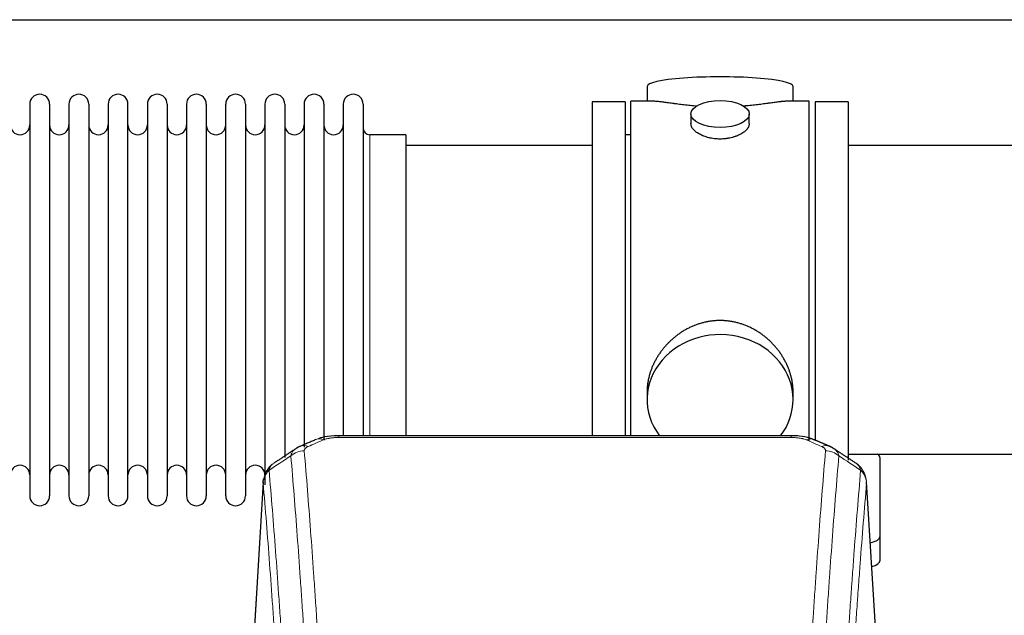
# Model space of a CAD drawing. Header units: inches. Extents: x 0 to 23760, y -13 to 16800.
# Tile 250 of 256: x 18688 to 19195, y 14587 to 14894. Entities that reach past the tile are written whole.
import ezdxf

# ---------------------------------------------------------------- set-up
doc = ezdxf.new("R2010")
doc.units = ezdxf.units.IN
doc.layers.add('1', color=7, linetype='Continuous', true_color=0xffffff)

msp = doc.modelspace()

# ---------------------------------------------------------------- linework, layer by layer
at = {"layer": '1', "color": 2, "linetype": 'Continuous', "lineweight": 25}
for p, q in [((17305.7, 14893.991), (21379.668, 14893.991)), ((19011.028, 14859.649), (19011.028, 14852.028)), ((19086.308, 14852.028), (19086.308, 14859.649)), ((18692.868, 14850.498), (18692.868, 14648.698)), ((18703.068, 14850.498), (18703.068, 14648.698)), ((18713.068, 14850.498), (18713.068, 14648.698)), ((18723.268, 14850.498), (18723.268, 14648.698)), ((18733.268, 14850.498), (18733.268, 14648.698)), ((18743.468, 14648.698), (18743.468, 14850.498)), ((18753.468, 14850.498), (18753.468, 14648.698)), ((18763.668, 14850.498), (18763.668, 14648.698)), ((18773.668, 14850.498), (18773.668, 14796.189)), ((18783.868, 14850.498), (18783.868, 14796.189)), ((18793.868, 14796.189), (18793.868, 14850.498)), ((18804.068, 14850.498), (18804.068, 14796.189)), ((18814.068, 14850.498), (18814.068, 14796.189)), ((18824.268, 14850.498), (18824.268, 14796.189)), ((18834.268, 14850.498), (18834.268, 14796.189)), ((18844.468, 14850.498), (18844.468, 14796.189)), ((18854.468, 14850.498), (18854.468, 14796.189)), ((18864.668, 14850.498), (18864.668, 14796.189)), ((18999.668, 14851.598), (18982.668, 14851.598)), ((18982.668, 14851.598), (18982.668, 14749.598)), ((18999.668, 14851.598), (18999.668, 14749.598)), ((19014.015, 14852.028), (19002.668, 14852.028)), ((19002.668, 14749.598), (19002.668, 14852.028)), ((19094.668, 14852.028), (19083.372, 14852.028)), ((19094.668, 14749.598), (19094.668, 14852.028)), ((19114.668, 14851.598), (19097.668, 14851.598)), ((19097.668, 14851.598), (19097.668, 14677.014)), ((19114.668, 14851.598), (19114.668, 14667.067)), ((19033.62, 14845.395), (19033.62, 14840.43)), ((19063.716, 14840.453), (19063.716, 14845.395)), ((18886.668, 14834.748), (18868.168, 14834.748)), ((18886.668, 14834.748), (18886.668, 14788.916)), ((19002.668, 14834.598), (18999.668, 14834.598)), ((18982.668, 14829.098), (18886.668, 14829.098)), ((19210.668, 14829.098), (19114.668, 14829.098)), ((18773.668, 14796.189), (18773.668, 14648.698)), ((18783.868, 14796.189), (18783.868, 14648.698)), ((18793.868, 14648.698), (18793.868, 14796.189)), ((18804.068, 14796.189), (18804.068, 14648.698)), ((18814.068, 14796.189), (18814.068, 14654.44)), ((18824.268, 14796.189), (18824.268, 14668.43)), ((18834.268, 14796.189), (18834.268, 14673.715)), ((18844.468, 14796.189), (18844.468, 14677.408)), ((18854.468, 14796.189), (18854.468, 14679.679)), ((18864.668, 14796.189), (18864.668, 14679.679)), ((18886.668, 14788.916), (18886.668, 14679.678)), ((18982.668, 14749.598), (18982.668, 14679.68)), ((18999.668, 14749.598), (18999.668, 14679.68)), ((19002.668, 14679.678), (19002.668, 14749.598)), ((19094.668, 14676.999), (19094.668, 14749.598)), ((19011.028, 14702.369), (19011.028, 14698.344)), ((19086.308, 14698.344), (19086.308, 14702.367)), ((19085.254, 14679.683), (18852.082, 14679.683)), ((19114.668, 14670.098), (19210.668, 14670.098)), ((19131.168, 14627.999), (19131.168, 14668.072)), ((18813.15, 14655.886), (18807.9, 14569.25)), ((19129.436, 14569.25), (19124.186, 14655.887)), ((19131.168, 14615.58), (19131.168, 14627.999))]:
    msp.add_line(p, q, dxfattribs=at)
at = {"layer": '1', "color": 110, "linetype": 'Continuous', "lineweight": 13}
for p, q in [((18868.168, 14834.748), (18868.168, 14788.916)), ((18868.168, 14788.916), (18868.168, 14679.678)), ((18852.082, 14679.683), (18852.082, 14678.73)), ((19085.254, 14678.73), (18852.082, 14678.73)), ((19085.254, 14679.681), (19085.254, 14678.73)), ((18813.152, 14655.264), (18807.904, 14568.675)), ((19129.432, 14568.675), (19124.184, 14655.264))]:
    msp.add_line(p, q, dxfattribs=at)
at = {"layer": '1', "color": 2, "linetype": 'Continuous', "lineweight": 25}
for centre, radius, start, end in [((18697.968, 14850.498), 5.1, 0, 180), ((18718.168, 14850.498), 5.1, 0, 180), ((18738.368, 14850.498), 5.1, 0, 180), ((18758.568, 14850.498), 5.1, 0, 180), ((18778.768, 14850.498), 5.1, 0, 180), ((18798.968, 14850.498), 5.1, 0, 180), ((18819.168, 14850.498), 5.1, 0, 180), ((18839.368, 14850.498), 5.1, 0, 180), ((18859.568, 14850.498), 5.1, 0, 180), ((18687.868, 14839.748), 5, 180, 0), ((18708.068, 14839.748), 5, 180, 0), ((18728.268, 14839.748), 5, 180, 0), ((18748.468, 14839.748), 5, 180, 0), ((18768.668, 14839.748), 5, 180, 0), ((18788.868, 14839.748), 5, 180, 0), ((18809.068, 14839.748), 5, 180, 0), ((18829.268, 14839.748), 5, 180, 0), ((18849.468, 14839.748), 5, 180, 0), ((18868.168, 14838.248), 3.5, 180, 270), ((18687.868, 14659.448), 5, 0, 180), ((18708.068, 14659.448), 5, 0, 180), ((18728.268, 14659.448), 5, 0, 180), ((18748.468, 14659.448), 5, 0, 180), ((18768.668, 14659.448), 5, 0, 180), ((18788.868, 14659.448), 5, 0, 180), ((18809.068, 14659.448), 5, 0, 180), ((18697.968, 14648.698), 5.1, 180, 0), ((18718.168, 14648.698), 5.1, 180, 0), ((18738.368, 14648.698), 5.1, 180, 0), ((18758.568, 14648.698), 5.1, 180, 0), ((18778.768, 14648.698), 5.1, 180, 0), ((18798.968, 14648.698), 5.1, 180, 0)]:
    msp.add_arc(centre, radius, start, end, dxfattribs=at)
for centre, major_axis, ratio, start_param, end_param in [((19048.668, 14859.649), (37.64, 0), 0.1305262, 0, 3.1415927), ((19048.668, 14698.344), (37.64, 0), 0.8870108, 0, 3.7346664), ((19048.668, 14698.344), (37.64, 0), 0.8870108, 5.6900133, 6.2831853), ((19123.168, 14668.072), (-8, 0), 0.4617486, 3.1415927, 3.722063), ((19123.168, 14627.999), (-8, 0), 0.4617486, 1.9439586, 3.1415927), ((19123.168, 14615.58), (-8, 0), 0.4617486, 2.0459273, 3.1415927)]:
    msp.add_ellipse(centre, major_axis=major_axis, ratio=ratio, start_param=start_param, end_param=end_param, dxfattribs=at)
msp.add_ellipse((19048.668, 14845.395), major_axis=(15.048, 0), ratio=0.4617486, dxfattribs=at)
at = {"layer": '1', "color": 110, "linetype": 'Continuous', "lineweight": 13}
for centre, major_axis, ratio, start_param, end_param in [((18844.324, 14668.521), (3.953, -9.186), 0.6419268, 2.5510147, 3.1418997), ((19093.013, 14668.521), (-3.953, -9.186), 0.6419268, 3.1410059, 3.7321706), ((18834.343, 14662.87), (-9.964, -0.842), 0.9013977, 4.6363308, 5.3961502), ((18836.315, 14665.063), (3.975, -9.176), 0.6408251, 2.5472213, 3.141301), ((19101.021, 14665.063), (3.975, 9.176), 0.6408251, 0.0010737, 0.5943713), ((19102.994, 14662.87), (-9.964, 0.842), 0.9013977, 4.0286278, 4.7884472)]:
    msp.add_ellipse(centre, major_axis=major_axis, ratio=ratio, start_param=start_param, end_param=end_param, dxfattribs=at)
at = {"layer": '1', "color": 2, "linetype": 'Continuous', "lineweight": 25}
for points, knots in [([(19036.796, 14849.44), (19036.794, 14849.44), (19036.791, 14849.44), (19036.715, 14849.446), (19036.641, 14849.452), (19036.494, 14849.464), (19036.273, 14849.482), (19035.468, 14849.549), (19034.172, 14849.665), (19032.49, 14849.833), (19030.853, 14850.01), (19029.26, 14850.195), (19027.71, 14850.385), (19026.706, 14850.514), (19026.088, 14850.594), (19025.965, 14850.611), (19025.72, 14850.643), (19025.355, 14850.691), (19024.996, 14850.739), (19024.287, 14850.834), (19023.363, 14850.959), (19022.041, 14851.139), (19020.783, 14851.31), (19019.589, 14851.469), (19018.835, 14851.566), (19018.286, 14851.634), (19018.016, 14851.667), (19017.751, 14851.698), (19017.577, 14851.719), (19017.49, 14851.729), (19017.06, 14851.778), (19016.4, 14851.85), (19015.492, 14851.934), (19014.664, 14851.994), (19014.027, 14852.022), (19013.671, 14852.027), (19013.549, 14852.028)], [0, 0, 0, 0, 0.0002215, 0.0002215, 0.0071429, 0.0071429, 0.0140642, 0.027907, 0.083278, 0.1386489, 0.1940199, 0.2493909, 0.3047619, 0.3601329, 0.3601329, 0.3739756, 0.3739756, 0.3878184, 0.4155039, 0.4155039, 0.4708749, 0.5262458, 0.5816168, 0.6369878, 0.6923588, 0.6923588, 0.7200443, 0.733887, 0.733887, 0.7477298, 0.7477298, 0.8031008, 0.8584718, 0.9138427, 0.9692137, 1, 1, 1, 1]), ([(19083.793, 14852.028), (19083.668, 14852.028), (19083.311, 14852.022), (19082.67, 14851.993), (19081.838, 14851.934), (19081.227, 14851.877), (19080.828, 14851.836), (19080.748, 14851.828), (19080.585, 14851.811), (19080.339, 14851.785), (19080.086, 14851.756), (19079.572, 14851.698), (19078.865, 14851.613), (19077.737, 14851.468), (19076.542, 14851.309), (19075.281, 14851.137), (19074.395, 14851.016), (19073.714, 14850.924), (19073.369, 14850.877), (19073.017, 14850.83), (19072.781, 14850.798), (19072.663, 14850.782), (19072.068, 14850.702), (19071.101, 14850.574), (19069.604, 14850.382), (19068.06, 14850.193), (19066.469, 14850.008), (19064.831, 14849.831), (19063.707, 14849.719), (19062.851, 14849.638), (19062.42, 14849.599), (19061.984, 14849.56), (19061.766, 14849.541), (19061.693, 14849.535), (19061.547, 14849.522), (19061.26, 14849.498), (19060.972, 14849.474), (19060.757, 14849.457)], [0, 0, 0, 0, 0.0313476, 0.0871263, 0.142905, 0.1986836, 0.1986836, 0.2126283, 0.2126283, 0.226573, 0.2544623, 0.2544623, 0.310241, 0.3660196, 0.4217983, 0.477577, 0.5333556, 0.5333556, 0.561245, 0.5751896, 0.5751896, 0.5891343, 0.5891343, 0.644913, 0.7006917, 0.7564703, 0.812249, 0.8680277, 0.9238063, 0.9238063, 0.9516957, 0.9656403, 0.9656403, 0.9726127, 0.9726127, 0.979585, 1, 1, 1, 1]), ([(19048.668, 14832.521), (19048.17, 14832.521), (19047.677, 14832.535), (19046.698, 14832.593), (19046.213, 14832.635), (19045.25, 14832.749), (19044.773, 14832.819), (19044.182, 14832.924), (19044.005, 14832.957), (19043.828, 14832.992), (19043.711, 14833.016), (19043.652, 14833.028), (19043.36, 14833.089), (19043.129, 14833.141), (19042.446, 14833.307), (19042.003, 14833.429), (19041.139, 14833.696), (19040.719, 14833.84), (19040.105, 14834.074), (19039.904, 14834.155), (19039.606, 14834.28), (19039.508, 14834.323), (19039.361, 14834.387), (19039.313, 14834.409), (19039.216, 14834.453), (19038.783, 14834.651), (19038.373, 14834.858), (19037.68, 14835.243), (19037.351, 14835.442), (19036.729, 14835.855), (19036.436, 14836.068), (19036.092, 14836.342), (19036.025, 14836.398), (19035.892, 14836.509), (19035.827, 14836.565), (19035.636, 14836.734), (19035.514, 14836.846), (19035.166, 14837.187), (19034.957, 14837.416), (19034.581, 14837.88), (19034.416, 14838.113), (19034.2, 14838.467), (19034.134, 14838.585), (19034.059, 14838.733), (19034.044, 14838.763), (19034.015, 14838.822), (19034.001, 14838.852), (19033.96, 14838.941), (19033.935, 14839.001), (19033.814, 14839.296), (19033.741, 14839.531), (19033.645, 14839.994), (19033.621, 14840.224), (19033.62, 14840.454), (19033.62, 14840.457), (19033.62, 14840.46)], [0, 0, 0, 0, 0.0624454, 0.0624454, 0.1248907, 0.1248907, 0.1873361, 0.1873361, 0.2029474, 0.2107531, 0.2107531, 0.2185588, 0.2185588, 0.2497814, 0.2497814, 0.3122268, 0.3122268, 0.3746722, 0.3746722, 0.4058948, 0.4058948, 0.4215062, 0.4215062, 0.4293119, 0.4293119, 0.4371175, 0.4995629, 0.4995629, 0.5620082, 0.5620082, 0.6244536, 0.6244536, 0.6400649, 0.6400649, 0.6556763, 0.6556763, 0.686899, 0.686899, 0.7493443, 0.7493443, 0.8117897, 0.8117897, 0.8430124, 0.8430124, 0.850818, 0.850818, 0.8586237, 0.8586237, 0.874235, 0.874235, 0.9366804, 0.9366804, 0.9991258, 0.9991258, 1, 1, 1, 1]), ([(19063.716, 14840.456), (19063.716, 14840.228), (19063.692, 14839.999), (19063.596, 14839.536), (19063.525, 14839.302), (19063.334, 14838.833), (19063.215, 14838.598), (19063.036, 14838.302), (19062.999, 14838.243), (19062.94, 14838.154), (19062.921, 14838.124), (19062.88, 14838.065), (19062.778, 14837.917), (19062.666, 14837.771), (19062.384, 14837.421), (19062.174, 14837.192), (19061.713, 14836.739), (19061.461, 14836.517), (19061.052, 14836.189), (19060.91, 14836.08), (19060.69, 14835.92), (19060.615, 14835.866), (19060.462, 14835.76), (19060.385, 14835.707), (19059.993, 14835.447), (19059.663, 14835.247), (19058.971, 14834.862), (19058.608, 14834.678), (19057.851, 14834.328), (19057.457, 14834.161), (19056.994, 14833.984), (19056.942, 14833.964), (19056.839, 14833.926), (19056.786, 14833.906), (19056.629, 14833.849), (19056.313, 14833.737), (19055.992, 14833.632), (19055.342, 14833.431), (19054.899, 14833.309), (19053.994, 14833.09), (19053.533, 14832.992), (19052.825, 14832.865), (19052.587, 14832.826), (19052.226, 14832.773), (19052.105, 14832.756), (19051.863, 14832.723), (19051.741, 14832.708), (19051.134, 14832.636), (19050.645, 14832.593), (19049.661, 14832.535), (19049.166, 14832.521), (19048.668, 14832.521)], [0, 0, 0, 0, 0.0621483, 0.0621483, 0.1246718, 0.1246718, 0.1871952, 0.1871952, 0.2028261, 0.2028261, 0.2106415, 0.2106415, 0.2184569, 0.2497186, 0.2497186, 0.3122421, 0.3122421, 0.3747655, 0.3747655, 0.4060273, 0.4060273, 0.4216581, 0.4216581, 0.437289, 0.437289, 0.4998124, 0.4998124, 0.5623359, 0.5623359, 0.6248593, 0.6248593, 0.6326748, 0.6326748, 0.6404902, 0.6404902, 0.656121, 0.6873828, 0.6873828, 0.7499062, 0.7499062, 0.8124297, 0.8124297, 0.8436914, 0.8436914, 0.8593222, 0.8593222, 0.8749531, 0.8749531, 0.9374766, 0.9374766, 1, 1, 1, 1]), ([(19086.308, 14702.332), (19086.307, 14702.864), (19086.292, 14703.401), (19086.248, 14704.22), (19086.224, 14704.569), (19086.194, 14704.921), (19086.181, 14705.062), (19086.175, 14705.132), (19086.154, 14705.343), (19086.082, 14706.047), (19085.909, 14707.31), (19085.588, 14708.988), (19085.18, 14710.657), (19084.684, 14712.319), (19084.1, 14713.972), (19083.652, 14715.068), (19083.354, 14715.751), (19083.293, 14715.888), (19083.17, 14716.16), (19082.983, 14716.568), (19082.789, 14716.972), (19082.391, 14717.775), (19081.836, 14718.834), (19080.927, 14720.385), (19079.944, 14721.9), (19078.887, 14723.377), (19078.133, 14724.337), (19077.548, 14725.047), (19077.35, 14725.282), (19077.048, 14725.631), (19076.947, 14725.748), (19076.743, 14725.979), (19076.229, 14726.554), (19075.278, 14727.559), (19073.954, 14728.838), (19072.573, 14730.054), (19071.135, 14731.208), (19069.64, 14732.299), (19068.605, 14732.982), (19067.814, 14733.477), (19067.548, 14733.639), (19067.212, 14733.839), (19067.144, 14733.878), (19067.009, 14733.957), (19066.807, 14734.075), (19066.061, 14734.499), (19064.826, 14735.153), (19063.146, 14735.94), (19061.433, 14736.642), (19059.687, 14737.258), (19057.908, 14737.786), (19056.698, 14738.078), (19055.783, 14738.274), (19055.476, 14738.336), (19055.091, 14738.408), (19055.013, 14738.422), (19054.859, 14738.45), (19054.628, 14738.491), (19053.778, 14738.632), (19052.389, 14738.817), (19050.536, 14738.964), (19048.682, 14739.013), (19046.828, 14738.965), (19044.973, 14738.819), (19043.736, 14738.656), (19042.963, 14738.533), (19042.808, 14738.507), (19042.499, 14738.454), (19042.036, 14738.371), (19041.576, 14738.279), (19040.661, 14738.083), (19039.452, 14737.792), (19037.669, 14737.264), (19035.918, 14736.648), (19034.198, 14735.944), (19033.072, 14735.416), (19032.235, 14734.999), (19031.957, 14734.856), (19031.612, 14734.673), (19031.474, 14734.599), (19031.199, 14734.451), (19030.448, 14734.035), (19029.245, 14733.321), (19027.697, 14732.3), (19026.204, 14731.21), (19024.764, 14730.055), (19023.378, 14728.833), (19022.489, 14727.975), (19022, 14727.48), (19021.945, 14727.425), (19021.837, 14727.314), (19021.783, 14727.259), (19021.622, 14727.092), (19021.302, 14726.757), (19020.989, 14726.418), (19020.371, 14725.734), (19019.573, 14724.807), (19018.447, 14723.375), (19017.394, 14721.902), (19016.412, 14720.389), (19015.502, 14718.835), (19014.944, 14717.772), (19014.611, 14717.1), (19014.545, 14716.965), (19014.415, 14716.694), (19014.223, 14716.288), (19014.039, 14715.881), (19013.683, 14715.066), (19013.237, 14713.975), (19012.655, 14712.328), (19012.16, 14710.67), (19011.751, 14709.003), (19011.43, 14707.326), (19011.275, 14706.202), (19011.198, 14705.497), (19011.183, 14705.356), (19011.156, 14705.075), (19011.118, 14704.653), (19011.09, 14704.234), (19011.044, 14703.409), (19011.029, 14702.866), (19011.028, 14702.327)], [0, 0, 0, 0, 0.0151373, 0.0151373, 0.0229562, 0.0249109, 0.0249109, 0.0268656, 0.0268656, 0.030775, 0.0464127, 0.0620504, 0.0776881, 0.0933258, 0.1089635, 0.1246012, 0.1246012, 0.1285107, 0.1285107, 0.1324201, 0.1402389, 0.1402389, 0.1558766, 0.1715144, 0.1871521, 0.2027898, 0.2184275, 0.2184275, 0.2262463, 0.2262463, 0.2301558, 0.2301558, 0.2340652, 0.2497029, 0.2653406, 0.2809783, 0.296616, 0.3122537, 0.3278914, 0.3278914, 0.3357103, 0.3357103, 0.337665, 0.337665, 0.3396197, 0.3435291, 0.3591668, 0.3748045, 0.3904422, 0.4060799, 0.4217176, 0.4373554, 0.4373554, 0.4451742, 0.4451742, 0.4471289, 0.4471289, 0.4490836, 0.4529931, 0.4686308, 0.4842685, 0.4999062, 0.5155439, 0.5311816, 0.5468193, 0.5468193, 0.5507287, 0.5507287, 0.5546381, 0.562457, 0.562457, 0.5780947, 0.5937324, 0.6093701, 0.6250078, 0.6406455, 0.6406455, 0.6484644, 0.6484644, 0.6504191, 0.6523738, 0.6562832, 0.6719209, 0.6875586, 0.7031963, 0.7188341, 0.7344718, 0.7501095, 0.7501095, 0.7520642, 0.7520642, 0.7540189, 0.7540189, 0.7579283, 0.7657472, 0.7657472, 0.7813849, 0.7970226, 0.8126603, 0.828298, 0.8439357, 0.8595734, 0.8595734, 0.8634828, 0.8634828, 0.8673923, 0.8752111, 0.8752111, 0.8908488, 0.9064865, 0.9221242, 0.9377619, 0.9533996, 0.9690373, 0.9690373, 0.9729468, 0.9729468, 0.9768562, 0.984675, 0.984675, 1, 1, 1, 1]), ([(18853.382, 14679.666), (18852.154, 14679.708), (18848.712, 14679.629), (18844.633, 14679.265), (18842.133, 14678.297), (18841.63, 14678.072)], [0, 0, 0, 0, 0.2995251, 0.855667, 1, 1, 1, 1]), ([(19096.898, 14677.573), (19096.287, 14677.897), (19094.062, 14678.917), (19090.074, 14679.53), (19086.757, 14679.632), (19085.252, 14679.555)], [0, 0, 0, 0, 0.1797884, 0.6383816, 1, 1, 1, 1]), ([(18818.094, 14665.075), (18817.573, 14664.702), (18816.516, 14663.793), (18815.152, 14662.01), (18814.099, 14659.854), (18813.683, 14658.328), (18813.548, 14657.555)], [0, 0, 0, 0, 0.2123708, 0.4683651, 0.7393635, 1, 1, 1, 1]), ([(19124.102, 14656.547), (19123.99, 14657.497), (19123.547, 14659.336), (19122.255, 14661.952), (19120.573, 14664.049), (19119.283, 14665.092), (19118.661, 14665.513)], [0, 0, 0, 0, 0.2790385, 0.5536712, 0.8024065, 1, 1, 1, 1]), ([(18813.152, 14655.264), (18813.152, 14655.276), (18813.15, 14655.299), (18813.148, 14655.335), (18813.147, 14655.37), (18813.145, 14655.405), (18813.144, 14655.44), (18813.143, 14655.475), (18813.142, 14655.51), (18813.142, 14655.545), (18813.142, 14655.579), (18813.142, 14655.614), (18813.142, 14655.649), (18813.143, 14655.683), (18813.143, 14655.718), (18813.144, 14655.752), (18813.146, 14655.787), (18813.147, 14655.821), (18813.149, 14655.856), (18813.151, 14655.89), (18813.153, 14655.924), (18813.155, 14655.958), (18813.158, 14655.992), (18813.161, 14656.026), (18813.164, 14656.06), (18813.167, 14656.094), (18813.17, 14656.128), (18813.174, 14656.162), (18813.178, 14656.196), (18813.182, 14656.229), (18813.187, 14656.263), (18813.192, 14656.297), (18813.196, 14656.33), (18813.202, 14656.363), (18813.207, 14656.397), (18813.213, 14656.43), (18813.218, 14656.463), (18813.224, 14656.496), (18813.231, 14656.53), (18813.237, 14656.563), (18813.244, 14656.596), (18813.251, 14656.628), (18813.258, 14656.661), (18813.265, 14656.694), (18813.273, 14656.727), (18813.281, 14656.759), (18813.289, 14656.792), (18813.297, 14656.824), (18813.305, 14656.857), (18813.314, 14656.889), (18813.323, 14656.922), (18813.332, 14656.954), (18813.342, 14656.986), (18813.351, 14657.018), (18813.361, 14657.05), (18813.371, 14657.082), (18813.381, 14657.114), (18813.392, 14657.146), (18813.402, 14657.177), (18813.413, 14657.209), (18813.424, 14657.241), (18813.436, 14657.272), (18813.447, 14657.304), (18813.459, 14657.335), (18813.469, 14657.361), (18813.475, 14657.377), (18813.477, 14657.382)], [0, 0, 0, 0, 0.0160287, 0.0320483, 0.0480589, 0.0640604, 0.080053, 0.0960364, 0.1120109, 0.1279763, 0.1439327, 0.1598801, 0.1758184, 0.1917478, 0.2076681, 0.2235794, 0.2394817, 0.255375, 0.2712593, 0.2871346, 0.3030009, 0.3188582, 0.3347065, 0.3505458, 0.3663762, 0.3821975, 0.3980099, 0.4138133, 0.4296077, 0.4453931, 0.4611696, 0.4769371, 0.4926957, 0.5084453, 0.5241859, 0.5399176, 0.5556403, 0.5713541, 0.5870589, 0.6027548, 0.6184418, 0.6341198, 0.6497889, 0.6654491, 0.6811003, 0.6967426, 0.712376, 0.7280004, 0.743616, 0.7592226, 0.7748203, 0.7904091, 0.8059891, 0.8215601, 0.8371222, 0.8526754, 0.8682197, 0.8837552, 0.8992817, 0.9147994, 0.9303082, 0.9458081, 0.9612991, 0.9767813, 0.9922546, 1, 1, 1, 1])]:
    msp.add_open_spline(points, degree=3, knots=knots, dxfattribs=at)
for points, degree in [([(18840.37, 14677.703), (18832.34, 14674.234)], 1), ([(19104.996, 14674.239), (19100.98, 14675.981), (19096.966, 14677.699)], 2), ([(18829.95, 14672.96), (18824.32, 14669.239), (18818.699, 14665.529)], 2), ([(18832.371, 14674.167), (18831.008, 14673.864), (18830.019, 14672.934)], 2), ([(19107.31, 14672.898), (19106.278, 14673.799), (19104.955, 14674.157)], 2), ([(19118.638, 14665.528), (19113.024, 14669.234), (19107.401, 14672.951)], 2)]:
    msp.add_open_spline(points, degree=degree, dxfattribs=at)
at = {"layer": '1', "color": 110, "linetype": 'Continuous', "lineweight": 13}
for points in [[(18844.324, 14677.563), (18841.654, 14676.41), (18838.985, 14675.253), (18836.315, 14674.092)], [(19101.021, 14674.092), (19098.352, 14675.253), (19095.682, 14676.41), (19093.013, 14677.563)], [(18827.459, 14669.301), (18823.707, 14666.825), (18819.956, 14664.351), (18816.208, 14661.88)], [(19121.129, 14661.88), (19117.38, 14664.351), (19113.629, 14666.825), (19109.877, 14669.301)]]:
    msp.add_open_spline(points, degree=3, dxfattribs=at)
for points, knots in [([(18844.324, 14677.563), (18844.449, 14677.617), (18844.579, 14677.67), (18844.78, 14677.745), (18844.848, 14677.769), (18844.986, 14677.817), (18845.056, 14677.841), (18845.408, 14677.955), (18845.703, 14678.038), (18846.313, 14678.188), (18846.629, 14678.255), (18847.036, 14678.331), (18847.119, 14678.346), (18847.283, 14678.374), (18847.366, 14678.388), (18847.614, 14678.427), (18847.78, 14678.452), (18848.282, 14678.52), (18848.619, 14678.558), (18849.298, 14678.623), (18849.641, 14678.649), (18850.331, 14678.69), (18850.678, 14678.706), (18851.377, 14678.726), (18851.728, 14678.73), (18852.082, 14678.73)], [0, 0, 0, 0, 0.0625, 0.0625, 0.09375, 0.09375, 0.125, 0.125, 0.25, 0.25, 0.375, 0.375, 0.40625, 0.40625, 0.4375, 0.4375, 0.5, 0.5, 0.625, 0.625, 0.75, 0.75, 0.875, 0.875, 1, 1, 1, 1]), ([(19085.254, 14678.73), (19085.608, 14678.73), (19085.961, 14678.726), (19086.402, 14678.713), (19086.49, 14678.71), (19086.667, 14678.704), (19086.755, 14678.7), (19087.018, 14678.688), (19087.193, 14678.679), (19087.715, 14678.648), (19088.06, 14678.621), (19088.742, 14678.555), (19089.08, 14678.517), (19089.748, 14678.425), (19090.077, 14678.372), (19090.443, 14678.304), (19090.484, 14678.297), (19090.564, 14678.281), (19090.685, 14678.257), (19090.963, 14678.2), (19091.194, 14678.146), (19091.649, 14678.034), (19091.94, 14677.951), (19092.497, 14677.77), (19092.762, 14677.672), (19093.013, 14677.563)], [0, 0, 0, 0, 0.125, 0.125, 0.15625, 0.15625, 0.1875, 0.1875, 0.25, 0.25, 0.375, 0.375, 0.5, 0.5, 0.625, 0.625, 0.640625, 0.640625, 0.65625, 0.6875, 0.75, 0.75, 0.875, 0.875, 1, 1, 1, 1]), ([(18827.459, 14669.301), (18827.496, 14669.545), (18827.549, 14669.784), (18827.637, 14670.075), (18827.656, 14670.132), (18827.695, 14670.247), (18827.716, 14670.304), (18827.782, 14670.474), (18827.83, 14670.585), (18827.986, 14670.913), (18828.228, 14671.335), (18828.536, 14671.727), (18828.792, 14672.009), (18828.904, 14672.125), (18829.022, 14672.237), (18829.07, 14672.281), (18829.095, 14672.304), (18829.168, 14672.37), (18829.218, 14672.413), (18829.472, 14672.628), (18829.69, 14672.79), (18829.932, 14672.948), (18829.94, 14672.954), (18829.949, 14672.959)], [0, 0, 0, 0, 0.1656246, 0.1656246, 0.2070308, 0.2070308, 0.2484369, 0.2484369, 0.3312492, 0.3312492, 0.4968738, 0.6624984, 0.6624984, 0.7453108, 0.7660138, 0.7660138, 0.7867169, 0.7867169, 0.8281231, 0.8281231, 0.9937477, 0.9937477, 1, 1, 1, 1]), ([(18834.343, 14671.89), (18834.334, 14671.992), (18834.336, 14672.094), (18834.354, 14672.221), (18834.358, 14672.247), (18834.367, 14672.298), (18834.373, 14672.323), (18834.392, 14672.399), (18834.408, 14672.45), (18834.463, 14672.6), (18834.511, 14672.698), (18834.632, 14672.893), (18834.704, 14672.988), (18834.83, 14673.13), (18834.875, 14673.177), (18834.947, 14673.246), (18834.972, 14673.27), (18835.023, 14673.316), (18835.05, 14673.338), (18835.184, 14673.451), (18835.302, 14673.538), (18835.558, 14673.707), (18835.696, 14673.788), (18835.991, 14673.944), (18836.148, 14674.019), (18836.315, 14674.092)], [0, 0, 0, 0, 0.125, 0.125, 0.15625, 0.15625, 0.1875, 0.1875, 0.25, 0.25, 0.375, 0.375, 0.5, 0.5, 0.5625, 0.5625, 0.59375, 0.59375, 0.625, 0.625, 0.75, 0.75, 0.875, 0.875, 1, 1, 1, 1]), ([(18834.343, 14671.89), (18834.9, 14665.27), (18836.001, 14651.78), (18837.608, 14630.795), (18838.651, 14616.306), (18839.421, 14605.252), (18839.804, 14599.678), (18840.182, 14594.033), (18840.434, 14590.255), (18840.559, 14588.358), (18841.182, 14578.833), (18841.674, 14571.092), (18842.399, 14559.296), (18842.639, 14555.335), (18843.115, 14547.352), (18843.35, 14543.331), (18844.053, 14531.178), (18844.973, 14514.736), (18845.863, 14497.817), (18846.301, 14489.239)], [0, 0, 0, 0, 0.125, 0.25, 0.375, 0.375, 0.4375, 0.46875, 0.46875, 0.5, 0.5, 0.625, 0.625, 0.6875, 0.6875, 0.75, 0.75, 0.875, 1, 1, 1, 1]), ([(19091.035, 14489.239), (19091.473, 14497.817), (19092.363, 14514.736), (19093.284, 14531.178), (19093.986, 14543.331), (19094.222, 14547.352), (19094.698, 14555.335), (19094.937, 14559.296), (19095.663, 14571.092), (19096.154, 14578.833), (19096.778, 14588.358), (19096.903, 14590.255), (19097.154, 14594.033), (19097.532, 14599.678), (19097.915, 14605.252), (19098.686, 14616.306), (19099.728, 14630.795), (19101.335, 14651.78), (19102.436, 14665.27), (19102.994, 14671.89)], [0, 0, 0, 0, 0.125, 0.25, 0.25, 0.3125, 0.3125, 0.375, 0.375, 0.5, 0.5, 0.53125, 0.53125, 0.5625, 0.625, 0.625, 0.75, 0.875, 1, 1, 1, 1]), ([(19101.021, 14674.092), (19101.188, 14674.019), (19101.346, 14673.944), (19101.532, 14673.845), (19101.569, 14673.825), (19101.641, 14673.785), (19101.676, 14673.764), (19101.781, 14673.703), (19101.848, 14673.661), (19102.04, 14673.534), (19102.275, 14673.36), (19102.465, 14673.176), (19102.591, 14673.035), (19102.63, 14672.987), (19102.685, 14672.914), (19102.702, 14672.89), (19102.736, 14672.841), (19102.752, 14672.817), (19102.827, 14672.694), (19102.875, 14672.595), (19102.948, 14672.396), (19102.973, 14672.295), (19103, 14672.094), (19103.002, 14671.992), (19102.994, 14671.89)], [0, 0, 0, 0, 0.125, 0.125, 0.15625, 0.15625, 0.1875, 0.1875, 0.25, 0.25, 0.375, 0.5, 0.5, 0.5625, 0.5625, 0.59375, 0.59375, 0.625, 0.625, 0.75, 0.75, 0.875, 0.875, 1, 1, 1, 1]), ([(19107.391, 14672.957), (19107.401, 14672.951), (19107.41, 14672.944), (19107.653, 14672.785), (19108.088, 14672.461), (19108.46, 14672.102), (19108.716, 14671.82), (19108.798, 14671.724), (19108.914, 14671.576), (19108.951, 14671.526), (19109.025, 14671.425), (19109.06, 14671.374), (19109.233, 14671.118), (19109.353, 14670.907), (19109.561, 14670.47), (19109.734, 14670.021), (19109.841, 14669.545), (19109.877, 14669.301)], [0, 0, 0, 0, 0.0068075, 0.0068075, 0.1723396, 0.3378717, 0.3378717, 0.4206377, 0.4206377, 0.4620207, 0.4620207, 0.5034038, 0.5034038, 0.6689358, 0.6689358, 0.8344679, 1, 1, 1, 1]), ([(18839.434, 14486.862), (18838.995, 14495.431), (18838.104, 14512.329), (18837.182, 14528.752), (18836.479, 14540.891), (18836.243, 14544.907), (18835.766, 14552.881), (18835.526, 14556.837), (18834.8, 14568.619), (18834.308, 14576.351), (18833.684, 14585.865), (18833.558, 14587.76), (18833.307, 14591.534), (18832.928, 14597.172), (18832.545, 14602.739), (18831.773, 14613.781), (18830.729, 14628.253), (18829.12, 14649.214), (18828.018, 14662.688), (18827.459, 14669.301)], [0, 0, 0, 0, 0.125, 0.25, 0.25, 0.3125, 0.3125, 0.375, 0.375, 0.5, 0.5, 0.53125, 0.53125, 0.5625, 0.625, 0.625, 0.75, 0.875, 1, 1, 1, 1]), ([(19109.877, 14669.301), (19109.319, 14662.688), (19108.217, 14649.214), (19106.607, 14628.253), (19105.563, 14613.781), (19104.792, 14602.739), (19104.409, 14597.172), (19104.03, 14591.534), (19103.778, 14587.76), (19103.653, 14585.865), (19103.028, 14576.351), (19102.536, 14568.619), (19101.81, 14556.837), (19101.57, 14552.881), (19101.094, 14544.907), (19100.857, 14540.891), (19100.154, 14528.752), (19099.232, 14512.329), (19098.341, 14495.431), (19097.903, 14486.862)], [0, 0, 0, 0, 0.125, 0.25, 0.375, 0.375, 0.4375, 0.46875, 0.46875, 0.5, 0.5, 0.625, 0.625, 0.6875, 0.6875, 0.75, 0.75, 0.875, 1, 1, 1, 1]), ([(18813.152, 14655.264), (18813.182, 14655.87), (18813.272, 14656.476), (18813.495, 14657.369), (18813.584, 14657.664), (18813.79, 14658.246), (18813.907, 14658.533), (18814.168, 14659.097), (18814.312, 14659.374), (18814.627, 14659.915), (18814.797, 14660.18), (18815.161, 14660.693), (18815.355, 14660.943), (18815.765, 14661.425), (18815.981, 14661.657), (18816.208, 14661.88)], [0, 0, 0, 0, 0.25, 0.25, 0.375, 0.375, 0.5, 0.5, 0.625, 0.625, 0.75, 0.75, 0.875, 0.875, 1, 1, 1, 1]), ([(18816.208, 14661.88), (18816.336, 14662.405), (18816.515, 14662.894), (18816.972, 14663.792), (18817.249, 14664.201), (18817.737, 14664.747), (18817.912, 14664.918), (18818.277, 14665.232), (18818.468, 14665.376), (18818.669, 14665.508)], [0, 0, 0, 0, 0.335226, 0.335226, 0.6704519, 0.6704519, 0.8380649, 0.8380649, 1, 1, 1, 1]), ([(18816.208, 14661.88), (18816.779, 14655.189), (18817.907, 14641.547), (18819.552, 14620.305), (18820.618, 14605.626), (18821.407, 14594.422), (18821.798, 14588.772), (18822.249, 14582.095), (18822.442, 14579.215), (18822.57, 14577.291), (18822.634, 14576.327), (18822.953, 14571.497), (18823.332, 14565.654), (18823.77, 14558.754), (18823.957, 14555.779), (18824.081, 14553.791), (18824.143, 14552.796), (18824.699, 14543.818), (18825.672, 14527.61), (18827.082, 14502.558), (18827.991, 14485.362), (18828.437, 14476.64)], [0, 0, 0, 0, 0.125, 0.25, 0.375, 0.375, 0.4375, 0.46875, 0.484375, 0.484375, 0.5, 0.5, 0.5625, 0.59375, 0.609375, 0.609375, 0.625, 0.625, 0.75, 0.875, 1, 1, 1, 1]), ([(19108.9, 14476.64), (19108.955, 14477.73), (19109.011, 14478.819), (19109.123, 14480.991), (19109.292, 14484.245), (19109.687, 14491.795), (19110.031, 14498.196), (19110.724, 14510.906), (19111.664, 14527.603), (19113.123, 14551.905), (19114.127, 14567.609), (19114.701, 14576.303), (19114.765, 14577.267), (19114.893, 14579.191), (19115.085, 14582.072), (19115.537, 14588.75), (19115.928, 14594.403), (19116.257, 14599.073), (19116.323, 14600.005), (19116.455, 14601.866), (19116.653, 14604.65), (19117.118, 14611.103), (19117.521, 14616.562), (19118.332, 14627.381), (19119.43, 14641.545), (19120.557, 14655.189), (19121.129, 14661.88)], [0, 0, 0, 0, 0.015625, 0.015625, 0.03125, 0.0625, 0.125, 0.125, 0.25, 0.375, 0.5, 0.5, 0.515625, 0.515625, 0.53125, 0.5625, 0.625, 0.625, 0.640625, 0.640625, 0.65625, 0.6875, 0.75, 0.75, 0.875, 1, 1, 1, 1]), ([(19118.668, 14665.508), (19118.869, 14665.375), (19119.059, 14665.232), (19119.425, 14664.918), (19119.599, 14664.747), (19120.087, 14664.201), (19120.365, 14663.792), (19120.821, 14662.894), (19121, 14662.405), (19121.129, 14661.88)], [0, 0, 0, 0, 0.1617419, 0.1617419, 0.3293935, 0.3293935, 0.6646968, 0.6646968, 1, 1, 1, 1]), ([(19121.129, 14661.88), (19121.355, 14661.657), (19121.571, 14661.425), (19121.982, 14660.943), (19122.176, 14660.693), (19122.54, 14660.18), (19122.71, 14659.915), (19123.024, 14659.374), (19123.168, 14659.097), (19123.43, 14658.533), (19123.547, 14658.246), (19123.753, 14657.664), (19123.842, 14657.369), (19124.064, 14656.476), (19124.154, 14655.87), (19124.184, 14655.264)], [0, 0, 0, 0, 0.125, 0.125, 0.25, 0.25, 0.375, 0.375, 0.5, 0.5, 0.625, 0.625, 0.75, 0.75, 1, 1, 1, 1]), ([(18825.347, 14470.578), (18824.903, 14479.272), (18823.997, 14496.414), (18822.59, 14521.388), (18821.62, 14537.546), (18821.065, 14546.497), (18821.004, 14547.489), (18820.88, 14549.471), (18820.694, 14552.437), (18820.257, 14559.316), (18819.878, 14565.142), (18819.561, 14569.957), (18819.497, 14570.918), (18819.369, 14572.836), (18819.177, 14575.708), (18818.727, 14582.365), (18818.337, 14587.999), (18817.551, 14599.17), (18816.487, 14613.806), (18814.846, 14634.987), (18813.722, 14648.591), (18813.152, 14655.264)], [0, 0, 0, 0, 0.125, 0.25, 0.375, 0.375, 0.390625, 0.390625, 0.40625, 0.4375, 0.5, 0.5, 0.515625, 0.515625, 0.53125, 0.5625, 0.625, 0.625, 0.75, 0.875, 1, 1, 1, 1]), ([(19124.184, 14655.264), (19123.614, 14648.591), (19122.49, 14634.986), (19121.396, 14620.861), (19120.586, 14610.073), (19120.184, 14604.63), (19119.721, 14598.195), (19119.523, 14595.419), (19119.391, 14593.565), (19119.326, 14592.635), (19118.998, 14587.978), (19118.608, 14582.342), (19118.157, 14575.684), (19117.966, 14572.812), (19117.838, 14570.894), (19117.774, 14569.933), (19117.202, 14561.265), (19116.2, 14545.608), (19114.746, 14521.381), (19113.339, 14496.413), (19112.434, 14479.273), (19111.989, 14470.578)], [0, 0, 0, 0, 0.125, 0.25, 0.25, 0.3125, 0.34375, 0.359375, 0.359375, 0.375, 0.375, 0.4375, 0.46875, 0.484375, 0.484375, 0.5, 0.5, 0.625, 0.75, 0.875, 1, 1, 1, 1])]:
    msp.add_open_spline(points, degree=3, knots=knots, dxfattribs=at)

doc.saveas('drawing.dxf')
